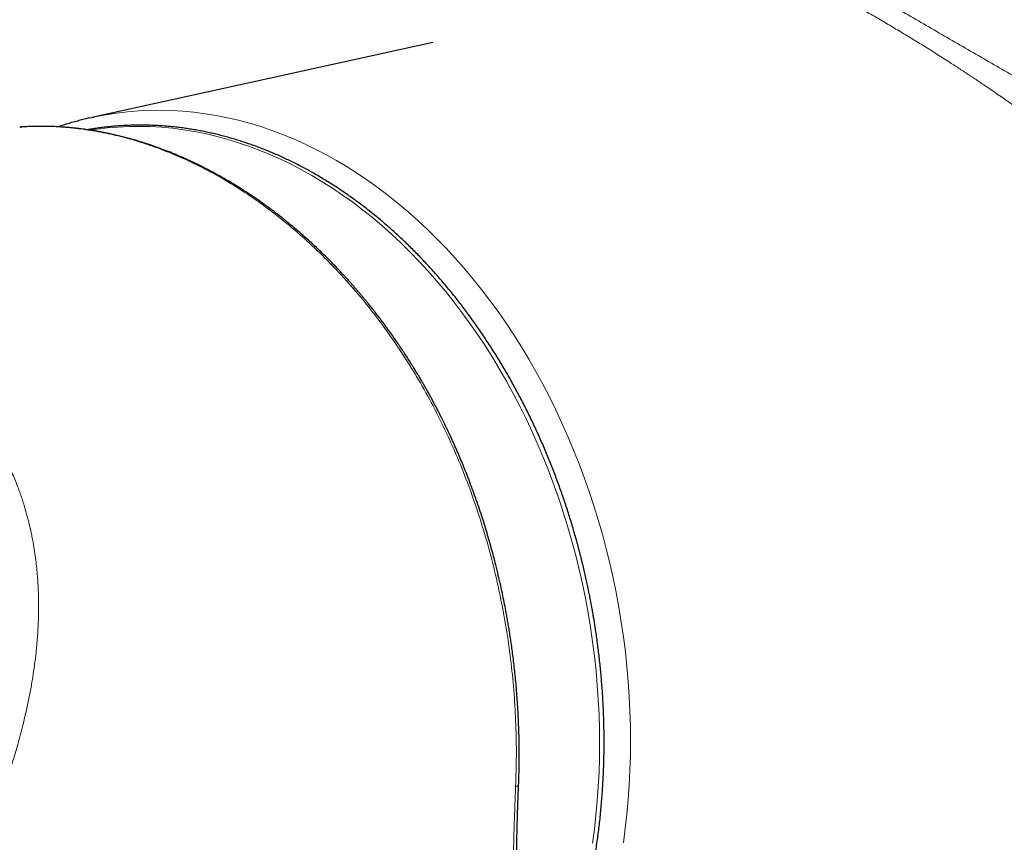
# Model space of a CAD drawing. Header units: millimetres. Extents: x 8 to 864, y 12 to 475.
# Tile 41 of 52: x 715 to 758, y 181 to 216. Entities that reach past the tile are written whole.
import ezdxf

# ---------------------------------------------------------------- set-up
doc = ezdxf.new("R2010")
doc.units = ezdxf.units.MM

msp = doc.modelspace()

# ---------------------------------------------------------------- linework, layer by layer
at = {"color": 7, "linetype": 'Continuous', "lineweight": 30}
for p, q in [((733.17, 215.422), (718.406, 212.178)), ((718.317, 212.158), (718.501, 212.198)), ((715.274, 211.757), (715.303, 211.759))]:
    msp.add_line(p, q, dxfattribs=at)
at = {"color": 8, "linetype": 'Continuous', "lineweight": 0, "flags": 128}
for points in [[(718.501, 212.198), (718.533, 212.205), (719.002, 212.295), (719.473, 212.367), (719.946, 212.423), (720.422, 212.462), (720.9, 212.484), (721.379, 212.49), (721.86, 212.478), (722.342, 212.45), (722.825, 212.404), (723.307, 212.342), (723.79, 212.263), (724.273, 212.168), (724.754, 212.056), (725.235, 211.927), (725.715, 211.781), (726.192, 211.62), (726.668, 211.442), (727.142, 211.248), (727.613, 211.037), (728.081, 210.811), (728.545, 210.57), (729.006, 210.312), (729.463, 210.039), (729.916, 209.752), (730.365, 209.449), (730.808, 209.131), (731.246, 208.799), (731.679, 208.452), (732.107, 208.091), (732.528, 207.717), (732.942, 207.329), (733.351, 206.927), (733.752, 206.513), (734.146, 206.085), (734.533, 205.645), (734.912, 205.193), (735.283, 204.729), (735.646, 204.254), (736, 203.767), (736.346, 203.27), (736.682, 202.762), (737.01, 202.243), (737.328, 201.715), (737.637, 201.177), (737.935, 200.63), (738.224, 200.075), (738.502, 199.511), (738.77, 198.939), (739.028, 198.36), (739.274, 197.773), (739.51, 197.179), (739.735, 196.58), (739.948, 195.974), (740.15, 195.362), (740.34, 194.746), (740.519, 194.125), (740.686, 193.499), (740.841, 192.87), (740.984, 192.237), (741.114, 191.601), (741.233, 190.963), (741.339, 190.322), (741.433, 189.68), (741.515, 189.037), (741.584, 188.392), (741.64, 187.748), (741.684, 187.103), (741.715, 186.459), (741.734, 185.816), (741.74, 185.175), (741.733, 184.535), (741.714, 183.898), (741.682, 183.263), (741.638, 182.631), (741.581, 182.003), (741.511, 181.379), (741.429, 180.76)], [(740.095, 180.742), (740.175, 181.349), (740.243, 181.959), (740.299, 182.574), (740.342, 183.192), (740.374, 183.813), (740.392, 184.437), (740.399, 185.063), (740.393, 185.691), (740.375, 186.32), (740.344, 186.95), (740.301, 187.581), (740.246, 188.211), (740.178, 188.842), (740.099, 189.471), (740.007, 190.1), (739.903, 190.726), (739.787, 191.351), (739.659, 191.973), (739.519, 192.593), (739.367, 193.208), (739.204, 193.82), (739.029, 194.428), (738.843, 195.032), (738.645, 195.63), (738.437, 196.223), (738.217, 196.81), (737.986, 197.391), (737.745, 197.965), (737.493, 198.532), (737.231, 199.091), (736.958, 199.643), (736.676, 200.187), (736.383, 200.722), (736.082, 201.248), (735.77, 201.765), (735.45, 202.272), (735.12, 202.769), (734.782, 203.256), (734.435, 203.733), (734.08, 204.198), (733.717, 204.652), (733.346, 205.094), (732.968, 205.524), (732.582, 205.943), (732.189, 206.348), (731.79, 206.741), (731.384, 207.121), (730.972, 207.488), (730.554, 207.841), (730.13, 208.18), (729.701, 208.505), (729.267, 208.816), (728.829, 209.112), (728.385, 209.394), (727.938, 209.661), (727.487, 209.913), (727.032, 210.149), (726.574, 210.37), (726.114, 210.576), (725.65, 210.766), (725.185, 210.94), (724.717, 211.098), (724.248, 211.241), (723.778, 211.367), (723.306, 211.477), (722.834, 211.57), (722.362, 211.647), (721.889, 211.708), (721.417, 211.752), (720.946, 211.78), (720.475, 211.792), (720.006, 211.786), (719.538, 211.765), (719.072, 211.726), (718.609, 211.672), (718.326, 211.63)], [(736.763, 183.2), (736.795, 183.206), (736.824, 183.214), (736.847, 183.222), (736.866, 183.231), (736.879, 183.24), (736.888, 183.25), (736.89, 183.259)]]:
    msp.add_lwpolyline(points, dxfattribs=at)
at = {"color": 8, "linetype": 'Continuous', "lineweight": 0}
msp.add_arc((724.086, 209.34), 0.191, 61.1032, 99.359, dxfattribs=at)
at = {"color": 7, "linetype": 'Continuous', "lineweight": 30}
for points, knots in [([(840.351, 187.695), (839.222, 188.494), (836.964, 190.092), (833.571, 192.459), (830.173, 194.805), (826.77, 197.126), (823.363, 199.424), (820.017, 201.654), (816.731, 203.819), (813.507, 205.92), (810.28, 208), (807.049, 210.058), (803.814, 212.094), (800.577, 214.11), (797.336, 216.103), (794.092, 218.076), (790.845, 220.026), (787.615, 221.943), (784.401, 223.828), (781.204, 225.68), (778.005, 227.511), (774.783, 229.332), (771.54, 231.142), (768.276, 232.94), (765.009, 234.717), (761.74, 236.472), (758.488, 238.194), (755.254, 239.884), (752.038, 241.542), (748.821, 243.178), (745.579, 244.804), (742.315, 246.419), (739.027, 248.022), (735.738, 249.602), (732.447, 251.159), (729.156, 252.694), (725.863, 254.207), (723.668, 255.196), (722.57, 255.69)], [0, 0, 0, 0, 0.0292677, 0.0585355, 0.0878036, 0.1170719, 0.1463404, 0.1756091, 0.2032055, 0.230802, 0.2583986, 0.2859954, 0.3135923, 0.3411894, 0.3687865, 0.3963837, 0.423981, 0.4515783, 0.4786829, 0.5057876, 0.5328922, 0.5599969, 0.5875944, 0.6151918, 0.6427893, 0.6703867, 0.697984, 0.7250885, 0.7521929, 0.7792972, 0.8064015, 0.8340588, 0.8617159, 0.889373, 0.9170299, 0.9446868, 0.9723434, 1, 1, 1, 1]), ([(840.538, 187.672), (840.396, 187.773), (840.115, 187.972), (839.701, 188.266), (839.299, 188.55), (838.909, 188.825), (838.532, 189.092), (838.167, 189.349), (837.824, 189.59), (837.502, 189.817), (837.2, 190.028), (836.909, 190.233), (836.628, 190.429), (836.358, 190.619), (836.032, 190.846), (835.65, 191.114), (835.207, 191.423), (834.767, 191.729), (834.329, 192.034), (833.893, 192.336), (833.348, 192.715), (832.693, 193.168), (831.933, 193.693), (831.181, 194.21), (830.439, 194.72), (829.706, 195.223), (828.708, 195.905), (827.443, 196.766), (825.906, 197.807), (824.368, 198.843), (822.829, 199.875), (820.887, 201.17), (818.539, 202.723), (815.785, 204.529), (813.028, 206.318), (810.269, 208.092), (807.508, 209.851), (804.744, 211.594), (801.977, 213.321), (799.208, 215.033), (796.437, 216.729), (793.681, 218.4), (790.938, 220.044), (788.211, 221.664), (785.481, 223.269), (782.735, 224.866), (779.973, 226.457), (777.305, 227.976), (775.403, 229.049), (774.266, 229.687), (773.784, 229.957), (773.298, 230.228), (772.759, 230.529), (772.164, 230.86), (771.511, 231.222), (770.845, 231.591), (770.252, 231.918), (769.737, 232.202), (769.309, 232.438), (768.888, 232.669), (768.476, 232.894), (768.082, 233.11), (767.706, 233.315), (767.346, 233.512), (767.064, 233.665), (766.858, 233.778), (766.728, 233.848), (766.606, 233.914), (766.494, 233.976), (766.39, 234.032), (766.299, 234.081), (766.221, 234.124), (766.154, 234.16), (766.093, 234.193), (766.039, 234.222), (765.989, 234.25), (765.937, 234.278), (765.871, 234.314), (765.788, 234.358), (765.686, 234.413), (765.573, 234.475), (765.45, 234.541), (765.32, 234.612), (765.182, 234.687), (765.034, 234.767), (764.875, 234.852), (764.688, 234.953), (764.476, 235.068), (764.242, 235.193), (763.882, 235.387), (763.398, 235.648), (762.814, 235.961), (762.26, 236.256), (761.737, 236.536), (761.222, 236.81), (760.583, 237.15), (759.819, 237.554), (758.933, 238.022), (758.056, 238.483), (756.791, 239.146), (755.134, 240.009), (753.082, 241.069), (750.781, 242.248), (748.23, 243.541), (745.429, 244.943), (742.627, 246.33), (739.824, 247.699), (737.79, 248.681), (736.526, 249.286), (736.032, 249.522), (735.539, 249.758), (735.045, 249.992), (734.556, 250.225), (734.073, 250.453), (733.597, 250.678), (733.127, 250.9), (732.663, 251.118), (732.308, 251.285), (732.058, 251.402), (731.909, 251.472), (731.762, 251.541), (731.615, 251.61), (731.47, 251.678), (731.322, 251.747), (731.161, 251.822), (730.984, 251.905), (730.789, 251.995), (730.582, 252.092), (730.363, 252.194), (730.132, 252.301), (729.889, 252.414), (729.634, 252.532), (729.362, 252.658), (729.074, 252.792), (728.768, 252.933), (728.448, 253.08), (728.116, 253.234), (727.77, 253.393), (727.411, 253.557), (727.039, 253.728), (726.653, 253.904), (726.255, 254.086), (725.843, 254.274), (725.418, 254.468), (724.988, 254.663), (724.554, 254.859), (724.117, 255.057), (723.668, 255.259), (723.207, 255.467), (722.896, 255.607), (722.738, 255.677)], [0, 0, 0, 0, 0.003689, 0.007271, 0.010744, 0.01411, 0.017368, 0.020519, 0.023561, 0.026255, 0.028858, 0.031371, 0.033793, 0.036125, 0.038366, 0.042211, 0.046025, 0.049819, 0.053594, 0.057348, 0.061083, 0.067703, 0.074254, 0.080725, 0.087115, 0.093424, 0.099652, 0.112861, 0.126066, 0.139271, 0.152477, 0.165682, 0.189263, 0.212844, 0.236425, 0.260006, 0.283587, 0.307168, 0.330749, 0.35433, 0.377911, 0.401493, 0.424653, 0.447813, 0.470973, 0.494133, 0.517663, 0.541193, 0.5619, 0.565967, 0.570034, 0.574132, 0.578301, 0.583707, 0.589227, 0.594862, 0.60061, 0.604279, 0.607912, 0.611468, 0.614947, 0.618348, 0.621452, 0.624489, 0.627459, 0.628607, 0.629713, 0.630742, 0.631695, 0.63257, 0.633369, 0.633992, 0.634559, 0.635069, 0.635523, 0.635925, 0.636355, 0.636839, 0.637594, 0.638452, 0.639414, 0.640479, 0.641555, 0.642718, 0.64397, 0.64531, 0.646738, 0.648712, 0.650686, 0.652647, 0.657842, 0.662948, 0.667434, 0.67185, 0.676197, 0.680476, 0.688038, 0.695517, 0.702913, 0.710225, 0.727519, 0.744812, 0.762105, 0.785687, 0.809268, 0.83285, 0.856432, 0.880013, 0.884164, 0.888314, 0.892465, 0.896615, 0.900752, 0.90481, 0.908781, 0.912767, 0.916662, 0.920465, 0.921724, 0.922974, 0.924213, 0.925442, 0.92666, 0.927881, 0.929174, 0.93071, 0.932347, 0.934086, 0.935925, 0.937866, 0.939908, 0.942052, 0.944296, 0.946756, 0.949327, 0.952009, 0.954802, 0.957706, 0.960722, 0.963848, 0.967086, 0.970434, 0.973894, 0.977465, 0.981147, 0.98472, 0.988392, 0.992162, 0.996032, 1, 1, 1, 1]), ([(718.314, 212.157), (718.275, 212.148), (718.155, 212.121), (717.955, 212.072), (717.715, 212.008), (717.475, 211.94), (717.237, 211.868), (717.061, 211.812), (716.965, 211.778), (716.948, 211.773)], [0, 0, 0, 0, 0.08436, 0.259587, 0.43491, 0.610333, 0.785861, 0.961498, 1, 1, 1, 1]), ([(724.178, 209.507), (724.122, 209.54), (724.014, 209.602), (723.857, 209.689), (723.712, 209.769), (723.578, 209.84), (723.457, 209.905), (723.347, 209.962), (723.249, 210.012), (723.163, 210.055), (723.088, 210.092), (723.026, 210.123), (722.976, 210.147), (722.937, 210.166), (722.911, 210.179), (722.891, 210.188), (722.868, 210.2), (722.835, 210.215), (722.788, 210.237), (722.732, 210.264), (722.666, 210.295), (722.591, 210.33), (722.509, 210.367), (722.374, 210.427), (722.187, 210.509), (721.931, 210.617), (721.655, 210.727), (721.358, 210.84), (721.052, 210.95), (720.737, 211.055), (720.411, 211.157), (720.151, 211.232), (719.962, 211.284), (719.845, 211.314), (719.727, 211.345), (719.608, 211.374), (719.488, 211.403), (719.371, 211.43), (719.257, 211.455), (719.149, 211.478), (719.047, 211.499), (718.956, 211.518), (718.877, 211.533), (718.808, 211.546), (718.75, 211.557), (718.701, 211.566), (718.657, 211.573), (718.614, 211.581), (718.564, 211.59), (718.505, 211.6), (718.433, 211.611), (718.347, 211.625), (718.247, 211.64), (718.134, 211.657), (718.008, 211.674), (717.869, 211.691), (717.718, 211.709), (717.556, 211.726), (717.386, 211.742), (717.188, 211.758), (716.97, 211.772), (716.737, 211.783), (716.518, 211.79), (716.313, 211.794), (716.122, 211.794), (715.956, 211.792), (715.815, 211.788), (715.695, 211.784), (715.585, 211.78), (715.483, 211.775), (715.389, 211.771), (715.328, 211.767), (715.299, 211.765)], [0, 0, 0, 0, 0.019762, 0.03811, 0.055051, 0.070589, 0.084727, 0.09747, 0.10882, 0.11878, 0.127351, 0.134536, 0.140336, 0.144752, 0.147784, 0.149612, 0.15159, 0.155744, 0.161047, 0.167499, 0.1751, 0.183847, 0.193455, 0.203154, 0.230079, 0.257377, 0.290366, 0.323896, 0.358188, 0.393578, 0.430082, 0.467711, 0.480639, 0.493696, 0.506885, 0.520205, 0.533657, 0.546914, 0.55922, 0.571797, 0.583147, 0.593268, 0.602158, 0.609815, 0.616237, 0.621424, 0.6262, 0.630938, 0.636071, 0.642655, 0.650746, 0.660346, 0.671459, 0.684086, 0.698212, 0.713831, 0.730622, 0.748848, 0.768349, 0.787558, 0.815337, 0.841527, 0.866133, 0.889163, 0.910621, 0.930511, 0.945041, 0.958606, 0.971061, 0.982094, 0.991725, 1, 1, 1, 1]), ([(729.79, 164.729), (729.856, 164.758), (729.998, 164.821), (730.213, 164.923), (730.436, 165.033), (730.658, 165.148), (730.878, 165.267), (731.097, 165.39), (731.314, 165.517), (731.53, 165.648), (731.744, 165.784), (731.956, 165.923), (732.167, 166.067), (732.376, 166.215), (732.583, 166.367), (732.788, 166.523), (732.992, 166.683), (733.194, 166.848), (733.393, 167.016), (733.591, 167.188), (733.787, 167.364), (733.981, 167.544), (734.172, 167.728), (734.362, 167.916), (734.549, 168.107), (734.734, 168.303), (734.916, 168.502), (735.097, 168.704), (735.275, 168.911), (735.451, 169.121), (735.624, 169.335), (735.795, 169.552), (735.963, 169.773), (736.129, 169.997), (736.292, 170.225), (736.453, 170.456), (736.611, 170.69), (736.766, 170.928), (736.919, 171.169), (737.069, 171.413), (737.216, 171.661), (737.361, 171.911), (737.502, 172.165), (737.641, 172.422), (737.777, 172.681), (737.91, 172.944), (738.04, 173.21), (738.167, 173.478), (738.291, 173.75), (738.413, 174.024), (738.531, 174.3), (738.646, 174.58), (738.758, 174.862), (738.867, 175.147), (738.972, 175.434), (739.075, 175.723), (739.175, 176.016), (739.271, 176.31), (739.364, 176.607), (739.454, 176.906), (739.54, 177.207), (739.623, 177.511), (739.703, 177.816), (739.78, 178.124), (739.853, 178.434), (739.923, 178.746), (739.99, 179.059), (740.053, 179.375), (740.113, 179.692), (740.17, 180.012), (740.223, 180.333), (740.272, 180.656), (740.318, 180.98), (740.361, 181.306), (740.4, 181.634), (740.436, 181.964), (740.468, 182.295), (740.497, 182.627), (740.522, 182.961), (740.543, 183.297), (740.561, 183.634), (740.575, 183.961), (740.585, 184.277), (740.591, 184.583), (740.595, 184.889), (740.596, 185.196), (740.594, 185.503), (740.589, 185.81), (740.581, 186.117), (740.569, 186.424), (740.555, 186.732), (740.539, 187.039), (740.519, 187.346), (740.496, 187.653), (740.47, 187.96), (740.442, 188.265), (740.411, 188.57), (740.377, 188.874), (740.34, 189.175), (740.301, 189.473), (740.261, 189.763), (740.22, 190.035), (740.183, 190.27), (740.149, 190.481), (740.115, 190.678), (740.072, 190.923), (740.031, 191.144), (739.987, 191.371), (739.949, 191.566), (739.901, 191.8), (739.849, 192.045), (739.792, 192.301), (739.731, 192.567), (739.666, 192.838), (739.598, 193.114), (739.526, 193.394), (739.451, 193.676), (739.372, 193.961), (739.291, 194.247), (739.206, 194.535), (739.117, 194.823), (739.026, 195.111), (738.932, 195.4), (738.835, 195.689), (738.734, 195.978), (738.631, 196.266), (738.525, 196.554), (738.416, 196.841), (738.303, 197.127), (738.189, 197.412), (738.071, 197.697), (737.95, 197.98), (737.827, 198.262), (737.7, 198.542), (737.572, 198.822), (737.44, 199.099), (737.305, 199.375), (737.168, 199.65), (737.029, 199.923), (736.886, 200.193), (736.741, 200.462), (736.594, 200.729), (736.444, 200.995), (736.291, 201.258), (736.136, 201.518), (735.979, 201.777), (735.819, 202.034), (735.656, 202.288), (735.492, 202.539), (735.324, 202.789), (735.155, 203.036), (734.983, 203.28), (734.809, 203.522), (734.633, 203.761), (734.455, 203.997), (734.274, 204.231), (734.091, 204.462), (733.906, 204.69), (733.719, 204.915), (733.53, 205.137), (733.339, 205.357), (733.146, 205.573), (732.951, 205.786), (732.755, 205.996), (732.556, 206.203), (732.355, 206.407), (732.153, 206.608), (731.949, 206.805), (731.743, 206.999), (731.535, 207.19), (731.326, 207.378), (731.115, 207.562), (730.903, 207.742), (730.689, 207.919), (730.473, 208.093), (730.256, 208.263), (730.038, 208.429), (729.818, 208.592), (729.597, 208.751), (729.374, 208.906), (729.15, 209.058), (728.925, 209.206), (728.699, 209.35), (728.471, 209.491), (728.243, 209.627), (728.013, 209.76), (727.782, 209.889), (727.55, 210.014), (727.318, 210.135), (727.084, 210.252), (726.849, 210.365), (726.614, 210.474), (726.378, 210.579), (726.141, 210.68), (725.903, 210.777), (725.664, 210.87), (725.425, 210.959), (725.185, 211.044), (724.945, 211.124), (724.704, 211.2), (724.463, 211.272), (724.221, 211.34), (723.979, 211.404), (723.736, 211.464), (723.494, 211.519), (723.251, 211.57), (723.007, 211.616), (722.764, 211.659), (722.52, 211.697), (722.276, 211.731), (722.032, 211.76), (721.788, 211.785), (721.545, 211.806), (721.301, 211.823), (721.057, 211.835), (720.814, 211.843), (720.57, 211.846), (720.327, 211.845), (720.084, 211.84), (719.842, 211.83), (719.6, 211.816), (719.358, 211.797), (719.117, 211.774), (718.876, 211.747), (718.636, 211.715), (718.412, 211.682), (718.269, 211.657), (718.205, 211.646)], [0, 0, 0, 0, 0.004038, 0.008624, 0.013213, 0.017805, 0.022399, 0.026996, 0.031596, 0.036198, 0.040803, 0.045411, 0.050021, 0.054634, 0.059249, 0.063866, 0.068487, 0.073109, 0.077734, 0.082361, 0.086991, 0.091623, 0.096257, 0.100894, 0.105532, 0.110173, 0.114816, 0.119461, 0.124108, 0.128757, 0.133408, 0.138061, 0.142716, 0.147372, 0.152031, 0.156691, 0.161353, 0.166017, 0.170682, 0.175349, 0.180018, 0.184689, 0.189361, 0.194035, 0.198711, 0.203388, 0.208067, 0.212748, 0.21743, 0.222115, 0.226801, 0.231488, 0.236178, 0.240869, 0.245562, 0.250258, 0.254955, 0.259654, 0.264356, 0.26906, 0.273766, 0.278475, 0.283186, 0.2879, 0.292616, 0.297336, 0.302059, 0.306785, 0.311515, 0.316248, 0.320986, 0.325727, 0.330474, 0.335225, 0.339982, 0.344745, 0.349514, 0.35429, 0.359073, 0.363865, 0.368666, 0.373477, 0.377802, 0.382127, 0.386451, 0.390774, 0.395096, 0.399416, 0.403735, 0.408052, 0.412366, 0.416678, 0.420986, 0.425289, 0.429586, 0.433875, 0.438153, 0.442415, 0.446651, 0.450844, 0.454955, 0.458882, 0.462342, 0.464903, 0.467791, 0.470697, 0.475292, 0.477189, 0.480336, 0.48361, 0.487127, 0.490803, 0.494602, 0.498497, 0.502468, 0.506501, 0.510585, 0.514711, 0.518874, 0.523067, 0.527287, 0.53153, 0.535793, 0.540074, 0.544372, 0.548683, 0.553007, 0.557343, 0.561689, 0.566045, 0.57041, 0.574782, 0.579162, 0.583549, 0.587942, 0.592341, 0.596745, 0.601154, 0.605568, 0.609986, 0.614409, 0.618835, 0.623265, 0.627699, 0.632135, 0.636575, 0.641018, 0.645463, 0.649911, 0.654361, 0.658814, 0.663269, 0.667726, 0.672185, 0.676646, 0.681109, 0.685574, 0.69004, 0.694508, 0.698978, 0.703449, 0.707921, 0.712395, 0.716871, 0.721347, 0.725825, 0.730304, 0.734785, 0.739266, 0.743749, 0.748232, 0.752717, 0.757203, 0.761689, 0.766177, 0.770666, 0.775155, 0.779646, 0.784137, 0.78863, 0.793123, 0.797617, 0.802112, 0.806608, 0.811105, 0.815602, 0.8201, 0.8246, 0.8291, 0.833601, 0.838102, 0.842605, 0.847108, 0.851613, 0.856118, 0.860624, 0.865131, 0.869639, 0.874148, 0.878657, 0.883168, 0.88768, 0.892193, 0.896706, 0.901221, 0.905737, 0.910254, 0.914773, 0.919292, 0.923813, 0.928335, 0.932859, 0.937384, 0.94191, 0.946438, 0.950967, 0.955498, 0.960031, 0.964565, 0.969101, 0.973639, 0.978179, 0.98272, 0.987264, 0.991809, 0.996357, 1, 1, 1, 1]), ([(736.89, 183.259), (736.896, 183.409), (736.906, 183.704), (736.915, 184.141), (736.918, 184.566), (736.916, 184.98), (736.909, 185.381), (736.897, 185.792), (736.88, 186.212), (736.857, 186.638), (736.829, 187.048), (736.798, 187.444), (736.763, 187.825), (736.725, 188.192), (736.686, 188.541), (736.644, 188.873), (736.602, 189.188), (736.56, 189.485), (736.518, 189.763), (736.476, 190.023), (736.436, 190.265), (736.395, 190.498), (736.345, 190.771), (736.284, 191.091), (736.205, 191.482), (736.115, 191.901), (736.013, 192.346), (735.91, 192.767), (735.809, 193.162), (735.709, 193.531), (735.604, 193.902), (735.495, 194.274), (735.381, 194.642), (735.259, 195.022), (735.128, 195.411), (734.989, 195.808), (734.849, 196.191), (734.714, 196.548), (734.583, 196.88), (734.458, 197.188), (734.331, 197.49), (734.2, 197.793), (734.063, 198.101), (733.918, 198.417), (733.766, 198.739), (733.598, 199.084), (733.413, 199.451), (733.209, 199.839), (732.994, 200.234), (732.768, 200.633), (732.532, 201.035), (732.285, 201.439), (732.028, 201.844), (731.758, 202.252), (731.517, 202.603), (731.311, 202.894), (731.144, 203.123), (730.982, 203.343), (730.824, 203.55), (730.673, 203.745), (730.529, 203.929), (730.404, 204.085), (730.298, 204.215), (730.21, 204.322), (730.125, 204.423), (730.044, 204.52), (729.967, 204.611), (729.895, 204.695), (729.83, 204.77), (729.774, 204.834), (729.727, 204.888), (729.684, 204.937), (729.639, 204.987), (729.589, 205.044), (729.533, 205.107), (729.471, 205.175), (729.395, 205.259), (729.304, 205.358), (729.197, 205.472), (729.083, 205.594), (728.952, 205.731), (728.803, 205.884), (728.635, 206.053), (728.455, 206.231), (728.264, 206.417), (728.06, 206.61), (727.824, 206.828), (727.556, 207.067), (727.257, 207.327), (726.946, 207.586), (726.625, 207.844), (726.292, 208.102), (725.955, 208.352), (725.614, 208.595), (725.269, 208.831), (724.914, 209.062), (724.55, 209.29), (724.302, 209.435), (724.177, 209.508)], [0, 0, 0, 0, 0.014163, 0.027914, 0.041259, 0.054204, 0.066753, 0.078912, 0.092746, 0.106048, 0.118824, 0.131079, 0.143049, 0.154481, 0.165379, 0.175743, 0.185574, 0.194873, 0.20364, 0.211714, 0.219277, 0.226447, 0.233646, 0.245095, 0.256704, 0.27069, 0.284852, 0.299192, 0.310939, 0.322806, 0.334794, 0.346906, 0.358955, 0.37073, 0.384257, 0.397408, 0.410186, 0.422593, 0.433359, 0.443832, 0.454036, 0.464404, 0.475096, 0.486116, 0.497469, 0.509141, 0.522815, 0.536878, 0.551328, 0.566159, 0.581376, 0.596698, 0.612396, 0.628475, 0.644935, 0.654515, 0.664046, 0.67317, 0.681877, 0.690166, 0.698038, 0.705491, 0.710372, 0.715056, 0.719542, 0.723829, 0.727919, 0.731734, 0.735119, 0.738067, 0.740406, 0.742468, 0.744757, 0.747348, 0.75024, 0.753432, 0.756858, 0.761886, 0.767281, 0.773042, 0.779171, 0.786947, 0.795244, 0.804064, 0.813406, 0.823272, 0.83366, 0.847373, 0.861462, 0.875927, 0.890767, 0.905981, 0.921567, 0.936603, 0.951966, 0.967655, 0.983667, 1, 1, 1, 1]), ([(736.907, 176.464), (736.9, 176.552), (736.887, 176.724), (736.87, 176.982), (736.855, 177.234), (736.844, 177.477), (736.835, 177.679), (736.829, 177.842), (736.825, 177.967), (736.821, 178.089), (736.818, 178.208), (736.815, 178.323), (736.813, 178.434), (736.811, 178.536), (736.809, 178.628), (736.808, 178.71), (736.807, 178.78), (736.806, 178.84), (736.805, 178.888), (736.805, 178.925), (736.805, 178.959), (736.804, 178.996), (736.804, 179.047), (736.803, 179.11), (736.803, 179.181), (736.802, 179.275), (736.802, 179.392), (736.802, 179.533), (736.802, 179.686), (736.803, 179.848), (736.804, 180.01), (736.805, 180.171), (736.807, 180.332), (736.81, 180.506), (736.813, 180.692), (736.816, 180.89), (736.821, 181.102), (736.826, 181.327), (736.832, 181.566), (736.839, 181.818), (736.847, 182.082), (736.856, 182.358), (736.867, 182.646), (736.878, 182.948), (736.886, 183.154), (736.89, 183.259)], [0, 0, 0, 0, 0.045303, 0.088645, 0.130044, 0.169516, 0.207075, 0.227319, 0.246966, 0.266016, 0.284471, 0.302332, 0.319525, 0.335243, 0.349268, 0.361601, 0.372244, 0.381196, 0.388458, 0.394031, 0.398004, 0.403344, 0.410925, 0.420693, 0.431471, 0.442773, 0.462197, 0.483, 0.505182, 0.528744, 0.553762, 0.575069, 0.598024, 0.622627, 0.648881, 0.676789, 0.706353, 0.737576, 0.770464, 0.805022, 0.841256, 0.878482, 0.917341, 0.957843, 1, 1, 1, 1])]:
    msp.add_open_spline(points, degree=3, knots=knots, dxfattribs=at)
at = {"color": 8, "linetype": 'Continuous', "lineweight": 0}
for points, knots in [([(699.281, 247.912), (699.822, 247.6), (700.903, 246.977), (702.537, 246.035), (704.18, 245.089), (705.831, 244.139), (707.489, 243.186), (709.124, 242.247), (710.735, 241.322), (712.326, 240.409), (713.929, 239.489), (715.543, 238.563), (717.165, 237.633), (718.796, 236.699), (720.434, 235.76), (722.08, 234.817), (723.733, 233.87), (725.385, 232.924), (727.034, 231.979), (728.682, 231.035), (730.338, 230.086), (732.013, 229.126), (733.706, 228.155), (735.418, 227.174), (737.138, 226.187), (738.867, 225.195), (740.593, 224.203), (742.317, 223.213), (744.039, 222.223), (745.768, 221.229), (747.517, 220.222), (749.285, 219.204), (751.072, 218.173), (752.866, 217.138), (754.666, 216.098), (756.473, 215.054), (758.287, 214.005), (760.106, 212.952), (761.932, 211.895), (763.763, 210.834), (765.601, 209.769), (767.446, 208.699), (769.287, 207.63), (771.123, 206.564), (772.955, 205.501), (774.794, 204.433), (776.651, 203.354), (778.528, 202.263), (780.424, 201.161), (782.326, 200.056), (784.233, 198.948), (786.145, 197.836), (788.064, 196.721), (789.909, 195.649), (791.68, 194.62), (793.376, 193.636), (795.076, 192.648), (796.782, 191.658), (798.49, 190.667), (800.2, 189.675), (801.913, 188.682), (803.781, 187.599), (805.806, 186.426), (807.99, 185.161), (810.185, 183.891), (812.391, 182.616), (813.868, 181.762), (814.608, 181.335)], [0, 0, 0, 0, 0.016498, 0.032971, 0.049417, 0.065836, 0.082225, 0.098585, 0.113981, 0.129387, 0.144876, 0.160356, 0.175827, 0.191289, 0.206741, 0.222183, 0.237614, 0.253035, 0.268176, 0.283321, 0.298471, 0.313625, 0.329058, 0.344496, 0.359938, 0.375384, 0.390834, 0.406012, 0.421194, 0.436379, 0.451568, 0.467071, 0.482576, 0.498084, 0.513568, 0.529051, 0.544535, 0.560021, 0.575474, 0.590929, 0.606384, 0.621841, 0.637298, 0.65248, 0.667663, 0.682847, 0.698031, 0.713526, 0.729021, 0.744517, 0.759993, 0.775459, 0.79093, 0.806404, 0.819947, 0.833492, 0.84704, 0.860588, 0.874139, 0.887616, 0.901109, 0.914623, 0.93164, 0.948687, 0.965764, 0.982869, 1, 1, 1, 1]), ([(731.847, 225.22), (731.973, 225.185), (732.228, 225.114), (732.619, 225.001), (733.024, 224.882), (733.441, 224.756), (733.872, 224.623), (734.317, 224.482), (734.774, 224.335), (735.242, 224.18), (735.721, 224.019), (736.19, 223.858), (736.529, 223.739), (736.735, 223.666), (736.823, 223.634), (736.907, 223.604), (737.163, 223.513), (737.593, 223.357), (738.232, 223.121), (738.909, 222.865), (739.624, 222.588), (740.349, 222.301), (741.03, 222.026), (741.668, 221.762), (742.26, 221.514), (742.854, 221.26), (743.447, 221.003), (744.034, 220.744), (744.615, 220.483), (745.184, 220.223), (745.743, 219.964), (746.162, 219.766), (746.444, 219.632), (746.592, 219.561), (746.739, 219.491), (746.885, 219.42), (747.031, 219.349), (747.177, 219.278), (747.33, 219.204), (747.606, 219.068), (748.002, 218.871), (748.566, 218.586), (749.178, 218.272), (749.834, 217.928), (750.474, 217.585), (751.099, 217.243), (751.708, 216.903), (752.286, 216.572), (752.841, 216.249), (753.38, 215.928), (753.925, 215.599), (754.474, 215.26), (755.029, 214.911), (755.54, 214.584), (756.007, 214.281), (756.317, 214.077), (756.521, 213.942), (756.616, 213.879), (756.711, 213.816), (756.807, 213.752), (756.902, 213.688), (756.995, 213.625), (757.232, 213.466), (757.613, 213.206), (758.127, 212.851), (758.632, 212.497), (759.128, 212.146), (759.631, 211.784), (760.14, 211.414), (760.618, 211.061), (761.065, 210.727), (761.476, 210.418), (761.885, 210.107), (762.289, 209.798), (762.767, 209.429), (763.316, 208.999), (763.936, 208.509), (764.547, 208.018), (765.147, 207.531), (765.565, 207.187), (765.804, 206.989), (765.869, 206.935), (765.934, 206.881), (766, 206.826), (766.071, 206.768), (766.146, 206.705), (766.357, 206.529), (766.698, 206.243), (767.151, 205.859), (767.58, 205.493), (767.985, 205.144), (768.381, 204.801), (768.767, 204.463), (769.141, 204.133), (769.505, 203.811), (769.857, 203.497), (770.2, 203.19), (770.426, 202.986), (770.537, 202.885)], [0, 0, 0, 0, 0.009502, 0.019287, 0.029357, 0.03971, 0.050347, 0.061268, 0.072472, 0.083961, 0.095561, 0.107436, 0.118115, 0.120237, 0.122368, 0.124507, 0.126371, 0.140921, 0.155649, 0.172602, 0.189785, 0.207198, 0.224841, 0.238865, 0.253097, 0.267498, 0.28168, 0.295896, 0.309885, 0.323649, 0.337187, 0.3505, 0.354122, 0.357727, 0.361314, 0.364885, 0.368439, 0.371976, 0.375575, 0.379625, 0.392246, 0.404707, 0.421311, 0.437624, 0.453648, 0.469383, 0.484831, 0.499994, 0.513736, 0.527712, 0.541924, 0.556372, 0.571058, 0.585983, 0.597169, 0.608486, 0.611045, 0.61361, 0.616182, 0.618761, 0.621346, 0.623938, 0.626329, 0.640544, 0.65503, 0.668436, 0.682067, 0.695925, 0.710009, 0.72432, 0.735723, 0.747267, 0.758667, 0.769918, 0.781078, 0.798646, 0.815984, 0.833094, 0.849974, 0.866386, 0.868214, 0.87004, 0.871863, 0.873683, 0.875603, 0.877786, 0.87996, 0.893352, 0.90641, 0.91799, 0.929293, 0.940319, 0.951069, 0.961541, 0.971557, 0.981305, 0.990786, 1, 1, 1, 1]), ([(715.303, 211.759), (715.391, 211.767), (715.76, 211.798), (716.419, 211.798), (717.277, 211.757), (718.139, 211.658), (719.001, 211.507), (719.859, 211.304), (720.71, 211.05), (721.556, 210.746), (722.396, 210.391), (723.23, 209.99), (723.78, 209.683), (724.055, 209.529)], [0, 0, 0, 0, 0.030212, 0.126996, 0.224044, 0.321504, 0.4189, 0.515804, 0.612421, 0.708954, 0.805602, 0.902556, 1, 1, 1, 1]), ([(736.763, 183.2), (736.776, 183.644), (736.804, 184.531), (736.778, 185.869), (736.703, 187.206), (736.573, 188.544), (736.389, 189.881), (736.151, 191.214), (735.86, 192.536), (735.518, 193.84), (735.124, 195.121), (734.678, 196.378), (734.182, 197.608), (733.635, 198.81), (733.039, 199.976), (732.397, 201.101), (731.712, 202.18), (730.986, 203.212), (730.224, 204.194), (729.426, 205.126), (728.596, 206.005), (727.737, 206.829), (726.851, 207.597), (725.94, 208.305), (725.009, 208.957), (724.373, 209.338), (724.055, 209.529)], [0, 0, 0, 0, 0.04184, 0.083431, 0.12489, 0.166335, 0.207886, 0.249664, 0.291474, 0.333095, 0.374614, 0.416117, 0.457696, 0.499443, 0.54125, 0.582977, 0.624655, 0.666311, 0.707962, 0.749621, 0.791298, 0.832995, 0.874714, 0.916456, 0.958218, 1, 1, 1, 1]), ([(706.963, 204.52), (707.211, 204.374), (707.708, 204.082), (708.448, 203.619), (709.1, 203.191), (709.667, 202.805), (710.015, 202.559), (710.23, 202.402), (710.314, 202.34), (710.398, 202.278), (710.474, 202.222), (710.561, 202.156), (710.661, 202.079), (710.807, 201.967), (710.979, 201.83), (711.18, 201.666), (711.391, 201.489), (711.61, 201.298), (711.836, 201.092), (712.071, 200.87), (712.313, 200.629), (712.564, 200.368), (712.821, 200.084), (713.05, 199.816), (713.252, 199.569), (713.379, 199.405), (713.462, 199.295), (713.501, 199.243), (713.54, 199.191), (713.579, 199.138), (713.618, 199.084), (713.657, 199.03), (713.763, 198.881), (713.929, 198.638), (714.146, 198.299), (714.344, 197.966), (714.525, 197.64), (714.689, 197.324), (714.836, 197.02), (714.968, 196.727), (715.087, 196.445), (715.193, 196.173), (715.289, 195.913), (715.375, 195.664), (715.45, 195.43), (715.516, 195.211), (715.576, 195.002), (715.629, 194.804), (715.674, 194.625), (715.706, 194.494), (715.722, 194.423), (715.728, 194.398), (715.729, 194.391), (715.731, 194.383), (715.733, 194.376), (715.734, 194.369), (715.766, 194.23), (715.821, 193.964), (715.891, 193.574), (715.949, 193.196), (715.995, 192.833), (716.03, 192.487), (716.056, 192.158), (716.075, 191.847), (716.087, 191.543), (716.095, 191.208), (716.095, 190.832), (716.086, 190.419), (716.071, 190.087), (716.056, 189.837), (716.044, 189.671), (716.031, 189.505), (716.016, 189.338), (716, 189.171), (715.97, 188.88), (715.919, 188.464), (715.839, 187.917), (715.742, 187.359), (715.629, 186.791), (715.512, 186.265), (715.395, 185.784), (715.281, 185.349), (715.145, 184.861), (715.017, 184.431), (714.926, 184.139), (714.892, 184.033), (714.882, 184.003), (714.873, 183.974), (714.863, 183.945), (714.854, 183.915), (714.844, 183.886), (714.815, 183.795), (714.763, 183.639), (714.686, 183.409), (714.6, 183.162), (714.506, 182.898), (714.403, 182.616), (714.29, 182.316), (714.168, 182), (714.042, 181.681), (713.912, 181.361), (713.779, 181.041), (713.638, 180.709), (713.494, 180.379), (713.348, 180.052), (713.207, 179.743), (713.106, 179.527), (713.049, 179.404), (713.03, 179.365), (713.012, 179.326), (712.993, 179.287), (712.975, 179.248), (712.841, 178.967), (712.586, 178.448), (712.272, 177.819), (712.075, 177.427), (711.996, 177.27), (711.971, 177.222), (711.947, 177.173), (711.922, 177.124), (711.899, 177.078), (711.865, 177.01), (711.818, 176.917), (711.755, 176.791), (711.678, 176.636), (711.586, 176.45), (711.476, 176.228), (711.357, 175.987), (711.228, 175.727), (711.119, 175.505), (711.03, 175.324), (710.965, 175.192), (710.898, 175.055), (710.835, 174.928), (710.726, 174.707), (710.485, 174.214), (710.108, 173.443), (709.65, 172.501), (709.2, 171.57), (708.904, 170.954), (708.756, 170.648)], [0, 0, 0, 0, 0.0254215, 0.0509438, 0.0765713, 0.0935449, 0.1105681, 0.1135694, 0.1165723, 0.1195766, 0.1225708, 0.1246871, 0.1289902, 0.1334871, 0.1404773, 0.1478894, 0.1557238, 0.1639812, 0.1726613, 0.1817635, 0.1912876, 0.2015045, 0.2121667, 0.2232746, 0.2308497, 0.2386185, 0.2403891, 0.2421695, 0.2439597, 0.2457596, 0.2475693, 0.2493888, 0.251218, 0.2625409, 0.2734061, 0.2838118, 0.2937572, 0.3032424, 0.3121108, 0.3205369, 0.3285207, 0.3360622, 0.3432863, 0.3500518, 0.3563587, 0.362207, 0.3675969, 0.3729965, 0.3778418, 0.3816472, 0.3831857, 0.383381, 0.3835749, 0.3837674, 0.3839584, 0.384148, 0.3843362, 0.3947048, 0.4046447, 0.414156, 0.4232388, 0.4318939, 0.4399789, 0.4476525, 0.4549148, 0.4623378, 0.4723243, 0.482399, 0.492563, 0.4965808, 0.5006125, 0.5046581, 0.5087176, 0.512791, 0.5168784, 0.5299005, 0.5432344, 0.556882, 0.5708438, 0.5851194, 0.5957882, 0.6066265, 0.6176346, 0.6324238, 0.6390245, 0.639769, 0.6405142, 0.6412601, 0.6420068, 0.6427541, 0.6435022, 0.644251, 0.6496204, 0.6554624, 0.6617773, 0.6685653, 0.6758269, 0.6835623, 0.691772, 0.7004561, 0.7084906, 0.7168928, 0.7256623, 0.7347988, 0.7431426, 0.7517708, 0.7595993, 0.7606408, 0.7616861, 0.7627352, 0.7637881, 0.7648448, 0.7659053, 0.7865795, 0.8072682, 0.8174682, 0.8188041, 0.82014, 0.821476, 0.8228121, 0.8241482, 0.8252314, 0.8283917, 0.8318342, 0.8355589, 0.841093, 0.8471521, 0.8537362, 0.8608455, 0.86848, 0.8720056, 0.8756329, 0.8793619, 0.8831803, 0.8860941, 0.8975047, 0.9235946, 0.9493738, 0.9748419, 1, 1, 1, 1]), ([(736.749, 176.204), (736.741, 176.331), (736.723, 176.585), (736.703, 176.978), (736.686, 177.378), (736.674, 177.787), (736.665, 178.203), (736.66, 178.626), (736.658, 179.057), (736.66, 179.494), (736.664, 179.938), (736.671, 180.388), (736.681, 180.843), (736.694, 181.305), (736.708, 181.771), (736.724, 182.243), (736.743, 182.719), (736.756, 183.039), (736.763, 183.2)], [0, 0, 0, 0, 0.063006, 0.12586, 0.188582, 0.251188, 0.313696, 0.376125, 0.438492, 0.500814, 0.563109, 0.625395, 0.68769, 0.750015, 0.812387, 0.874827, 0.937358, 1, 1, 1, 1])]:
    msp.add_open_spline(points, degree=3, knots=knots, dxfattribs=at)

doc.saveas('drawing.dxf')
